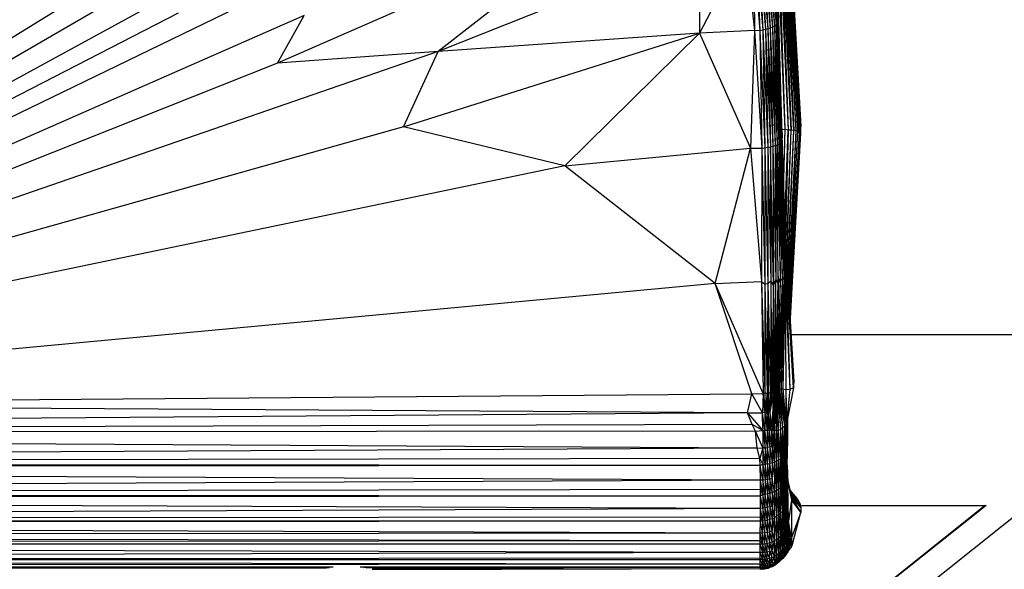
# Paper-space layout '_Superior' of a CAD drawing. Header units: millimetres. Extents: x -50 to 1200, y -1808 to 138.
# Tile 24 of 27: x 987 to 1102, y -27 to 37. Entities that reach past the tile are written whole.
import ezdxf

# ---------------------------------------------------------------- set-up
doc = ezdxf.new("R2010")
doc.units = ezdxf.units.MM

psp = doc.layouts.new('_Superior')

# ---------------------------------------------------------------- linework, layer by layer
at = {"color": 7, "linetype": 'Continuous', "lineweight": 25}
for p, q in [((1076.5, 53.58), (1078.15, 24.31)), ((1075.88, 25.86), (1075.1, 52.93)), ((1076.33, 23.94), (1075.1, 52.93)), ((1076.33, 23.94), (1075.35, 52.93)), ((1075.35, 52.93), (1076.68, 23.88)), ((1075.59, 52.92), (1076.68, 23.88)), ((1077.03, 23.88), (1075.59, 52.92)), ((1075.8, 52.91), (1077.03, 23.88)), ((1077.32, 23.83), (1075.8, 52.91)), ((1075.99, 52.89), (1077.32, 23.83)), ((1077.58, 23.78), (1075.99, 52.89)), ((1077.58, 23.78), (1076.16, 52.87)), ((1077.79, 23.75), (1076.16, 52.87)), ((1077.79, 23.75), (1076.29, 52.83)), ((1077.94, 23.65), (1076.29, 52.83)), ((1077.94, 23.65), (1076.39, 52.79)), ((1078.05, 23.6), (1076.39, 52.79)), ((1076.46, 52.73), (1078.05, 23.6)), ((1076.46, 52.73), (1078.11, 23.51)), ((1078.11, 23.51), (1076.5, 52.68)), ((1076.5, 52.68), (1078.15, 24.31)), ((1009.29, 49.11), (916.28, -8.2)), ((1055.67, 48.66), (1016.92, 31.71)), ((1055.67, 48.66), (1035.72, 33.07)), ((1011.24, 46.92), (916.28, -8.2)), ((1066.33, 45.24), (1035.72, 33.07)), ((1071.67, 45.42), (1066.28, 35.22)), ((1066.33, 45.24), (1066.28, 35.22)), ((1071.67, 45.42), (1072.72, 35.51)), ((1072.61, 45.31), (1072.72, 35.51)), ((1072.61, 45.31), (1073.34, 35.5)), ((1072.94, 45.32), (1073.34, 35.5)), ((1072.94, 45.32), (1073.68, 35.55)), ((1073.22, 45.35), (1073.68, 35.55)), ((1073.22, 45.35), (1074, 35.62)), ((1073.49, 45.39), (1074, 35.62)), ((1073.49, 45.39), (1074.29, 35.7)), ((1073.74, 45.45), (1074.29, 35.7)), ((1073.74, 45.45), (1074.57, 35.79)), ((1073.98, 45.52), (1074.57, 35.79)), ((1073.98, 45.52), (1074.83, 35.9)), ((1074.2, 45.63), (1074.83, 35.9)), ((1074.2, 45.63), (1075.07, 36.02)), ((1074.4, 45.75), (1075.07, 36.02)), ((1074.4, 45.75), (1075.27, 36.15)), ((1074.58, 45.88), (1075.27, 36.15)), ((1074.58, 45.88), (1075.42, 36.28)), ((1074.74, 45.94), (1075.42, 36.28)), ((1074.74, 45.94), (1075.53, 36.25)), ((1074.93, 45.44), (1075.53, 36.25)), ((1011.51, 43.55), (916.28, -8.2)), ((1015.72, 39.91), (916.28, -8.2)), ((1005.3, 37.56), (916.28, -8.2)), ((1020.05, 37.28), (916.28, -8.2)), ((1016.92, 31.71), (1020.05, 37.28)), ((1074.57, 35.79), (1074.29, 35.7)), ((1074.83, 35.9), (1074.57, 35.79)), ((1074.57, 35.79), (1074.87, 22)), ((1074.57, 35.79), (1075.14, 22.08)), ((1075.07, 36.02), (1074.83, 35.9)), ((1074.83, 35.9), (1075.14, 22.08)), ((1074.83, 35.9), (1075.38, 22.17)), ((1075.27, 36.15), (1075.07, 36.02)), ((1075.07, 36.02), (1075.38, 22.17)), ((1075.07, 36.02), (1075.58, 22.28)), ((1075.42, 36.28), (1075.27, 36.15)), ((1075.27, 36.15), (1075.58, 22.28)), ((1075.27, 36.15), (1075.74, 22.37)), ((1075.53, 36.25), (1075.42, 36.28)), ((1075.42, 36.28), (1075.74, 22.37)), ((1075.42, 36.28), (1075.86, 22.45)), ((1075.53, 36.25), (1075.86, 22.45)), ((1075.53, 36.25), (1075.94, 22.3)), ((1031.67, 24.27), (1066.28, 35.22)), ((1066.28, 35.22), (1035.72, 33.07)), ((1066.28, 35.22), (1050.53, 19.7)), ((1072.72, 35.51), (1066.28, 35.22)), ((1066.28, 35.22), (1072.27, 21.78)), ((1072.72, 35.51), (1072.27, 21.78)), ((1073.34, 35.5), (1072.72, 35.51)), ((1072.72, 35.51), (1073.58, 21.78)), ((1073.68, 35.55), (1073.34, 35.5)), ((1073.34, 35.5), (1073.58, 21.78)), ((1073.34, 35.5), (1073.94, 21.81)), ((1074, 35.62), (1073.68, 35.55)), ((1073.68, 35.55), (1073.94, 21.81)), ((1073.68, 35.55), (1074.28, 21.88)), ((1074.29, 35.7), (1074, 35.62)), ((1074, 35.62), (1074.28, 21.88)), ((1074, 35.62), (1074.59, 21.93)), ((1074.29, 35.7), (1074.59, 21.93)), ((1074.29, 35.7), (1074.87, 22)), ((1035.72, 33.07), (916.28, -8.2)), ((1035.72, 33.07), (1016.92, 31.71)), ((1031.67, 24.27), (1035.72, 33.07)), ((1075.96, 23.56), (1075.64, 32.71)), ((1016.92, 31.71), (916.28, -8.2)), ((1031.67, 24.27), (916.28, -8.2)), ((1050.53, 19.7), (1031.67, 24.27)), ((1078.11, 23.51), (1078.15, 24.31)), ((1075.96, 23.56), (1075.94, 22.3)), ((1076.33, 23.94), (1075.95, 23.91)), ((1076.06, 18.56), (1075.96, 23.56)), ((1076.11, 17.37), (1076.33, 23.94)), ((1076.13, 16.76), (1076.33, 23.94)), ((1076.26, 13.18), (1076.68, 23.88)), ((1076.27, 12.88), (1076.68, 23.88)), ((1076.68, 23.88), (1076.33, 23.94)), ((1076.68, 23.88), (1076.34, 11.6)), ((1076.46, 9.61), (1077.03, 23.88)), ((1076.49, 8.99), (1077.03, 23.88)), ((1076.58, 7.6), (1077.32, 23.83)), ((1076.63, 6.71), (1077.32, 23.83)), ((1077.03, 23.88), (1076.68, 23.88)), ((1076.69, 5.74), (1077.58, 23.78)), ((1076.76, 4.56), (1077.58, 23.78)), ((1076.79, 3.9), (1077.79, 23.75)), ((1077.94, 23.65), (1076.82, 3.46)), ((1077.94, 23.65), (1076.86, 2.74)), ((1078.05, 23.6), (1076.88, 2.46)), ((1076.89, 2.31), (1078.11, 23.51)), ((1078.11, 23.51), (1076.91, 2.03)), ((1077.32, 23.83), (1077.03, 23.88)), ((1077.58, 23.78), (1077.32, 23.83)), ((1077.79, 23.75), (1077.58, 23.78)), ((1077.79, 23.75), (1077.94, 23.65)), ((1078.05, 23.6), (1077.94, 23.65)), ((1078.05, 23.6), (1078.11, 23.51)), ((1074.28, 21.88), (1074.59, 21.93)), ((1074.59, 21.93), (1074.87, 22)), ((1074.59, 21.93), (1074.62, 6.27)), ((1074.95, 5.78), (1074.59, 21.93)), ((1074.87, 22), (1075.14, 22.08)), ((1074.87, 22), (1074.95, 5.78)), ((1074.87, 22), (1075.22, 6.39)), ((1075.14, 22.08), (1075.38, 22.17)), ((1075.14, 22.08), (1075.22, 6.39)), ((1075.14, 22.08), (1075.49, 5.92)), ((1075.38, 22.17), (1075.58, 22.28)), ((1075.49, 5.92), (1075.38, 22.17)), ((1075.38, 22.17), (1075.74, 6.54)), ((1075.58, 22.28), (1075.74, 22.37)), ((1075.58, 22.28), (1075.74, 6.54)), ((1075.58, 22.28), (1075.96, 6.32)), ((1075.74, 22.37), (1075.86, 22.45)), ((1075.74, 22.37), (1075.96, 6.32)), ((1075.74, 22.37), (1076.16, 6.69)), ((1075.86, 22.45), (1075.94, 22.3)), ((1075.86, 22.45), (1076.16, 6.69)), ((1075.86, 22.45), (1076.3, 6.48)), ((1075.94, 22.3), (1076.3, 6.48)), ((1075.94, 22.3), (1076.06, 18.56)), ((1075.94, 22.3), (1076.43, 6.78)), ((1050.53, 19.7), (1072.27, 21.78)), ((1068.13, 5.94), (1072.27, 21.78)), ((1072.27, 21.78), (1073.58, 21.78)), ((1072.27, 21.78), (1073.55, 6.19)), ((1073.58, 21.78), (1073.55, 6.19)), ((1073.58, 21.78), (1073.94, 21.81)), ((1073.58, 21.78), (1073.95, 5.87)), ((1073.94, 21.81), (1074.28, 21.88)), ((1073.94, 21.81), (1073.95, 5.87)), ((1073.94, 21.81), (1074.29, 5.91)), ((1074.28, 21.88), (1074.29, 5.91)), ((1074.28, 21.88), (1074.62, 6.27)), ((1050.53, 19.7), (916.28, -8.2)), ((1068.13, 5.94), (1050.53, 19.7)), ((1076.06, 18.56), (1076.43, 6.78)), ((1076.49, 6.82), (1076.06, 18.56)), ((1076.92, 1.85), (1077.87, 19.21)), ((1077.35, -5.55), (1076.28, 12.55)), ((1068.13, 5.94), (916.28, -8.2)), ((1068.13, 5.94), (1073.55, 6.19)), ((1073.72, -6.88), (1068.13, 5.94)), ((1072.42, -6.95), (1068.13, 5.94)), ((1073.55, 6.19), (1073.95, 5.87)), ((1073.55, 6.19), (1073.95, -6.84)), ((1073.55, 6.19), (1073.72, -6.88)), ((1074.29, 5.91), (1073.95, 5.87)), ((1073.95, 5.87), (1073.95, -6.84)), ((1073.95, 5.87), (1074.22, -6.82)), ((1073.95, 5.87), (1074.19, -6.91)), ((1074.29, 5.91), (1074.22, -6.82)), ((1074.62, 6.27), (1074.29, 5.91)), ((1074.29, 5.91), (1074.37, -6.89)), ((1074.29, 5.91), (1074.6, -6.8)), ((1074.62, 6.27), (1074.6, -6.8)), ((1074.95, 5.78), (1074.62, 6.27)), ((1074.62, 6.27), (1074.72, -6.74)), ((1074.95, 5.78), (1074.72, -6.74)), ((1074.95, 5.78), (1074.9, -6.76)), ((1074.92, -6.76), (1074.95, 5.78)), ((1075.22, 6.39), (1074.95, 5.78)), ((1075.1, -6.59), (1074.95, 5.78)), ((1075.1, -6.59), (1075.22, 6.39)), ((1075.19, -6.58), (1075.22, 6.39)), ((1075.19, -6.58), (1075.49, 5.92)), ((1075.22, 6.39), (1075.49, 5.92)), ((1075.23, -6.57), (1075.49, 5.92)), ((1075.28, -6.58), (1075.49, 5.92)), ((1075.74, 6.54), (1075.42, -6.46)), ((1075.49, 5.92), (1075.42, -6.46)), ((1075.49, 5.92), (1075.74, 6.54)), ((1075.74, 6.54), (1075.51, -6.43)), ((1075.96, 6.32), (1075.51, -6.43)), ((1075.96, 6.32), (1075.65, -6.44)), ((1075.74, 6.54), (1075.96, 6.32)), ((1076.16, 6.69), (1075.84, -6.38)), ((1075.96, 6.32), (1075.84, -6.38)), ((1075.96, 6.32), (1076.16, 6.69)), ((1076.16, 6.69), (1076.02, -6.35)), ((1076.3, 6.48), (1076.02, -6.35)), ((1076.16, 6.69), (1076.3, 6.48)), ((1076.43, 6.78), (1076.3, 6.48)), ((1076.3, 6.48), (1076.37, -6.44)), ((1076.3, 6.48), (1076.84, -6.38)), ((1076.49, 6.82), (1076.43, 6.78)), ((1076.43, 6.78), (1076.84, -6.38)), ((1076.43, 6.78), (1077.27, -6.24)), ((1077.35, -5.55), (1076.49, 6.82)), ((1077.27, -6.24), (1076.49, 6.82)), ((1077.03, 0), (1149.93, 0)), ((1077.27, -6.24), (1077.35, -5.55)), ((1072.42, -6.95), (1073.72, -6.88)), ((1073.72, -6.88), (1073.67, -9.15)), ((1073.72, -6.88), (1073.95, -6.84)), ((1073.93, -9.13), (1073.72, -6.88)), ((1073.95, -6.84), (1073.93, -9.13)), ((1074.19, -6.91), (1073.93, -9.13)), ((1074.19, -6.91), (1073.95, -6.84)), ((1074.22, -6.82), (1074.15, -9.12)), ((1074.37, -6.89), (1074.15, -9.12)), ((1074.15, -9.12), (1074.19, -6.91)), ((1074.19, -6.91), (1074.22, -6.82)), ((1074.37, -6.89), (1074.22, -6.82)), ((1074.6, -6.8), (1074.33, -9.12)), ((1074.33, -9.12), (1074.37, -6.89)), ((1074.6, -6.8), (1074.37, -6.89)), ((1074.72, -6.74), (1074.5, -9.11)), ((1074.9, -6.76), (1074.5, -9.11)), ((1074.6, -6.8), (1074.5, -9.11)), ((1074.72, -6.74), (1074.6, -6.8)), ((1074.72, -6.74), (1074.9, -6.76)), ((1074.9, -6.76), (1074.87, -11.22)), ((1074.87, -11.22), (1074.92, -6.76)), ((1074.9, -6.76), (1074.92, -6.76)), ((1074.92, -6.76), (1075.1, -6.59)), ((1074.92, -6.76), (1075.07, -11.24)), ((1075.07, -11.24), (1075.19, -6.58)), ((1075.07, -11.24), (1075.1, -6.59)), ((1075.1, -6.59), (1075.19, -6.58)), ((1075.19, -6.58), (1075.23, -6.57)), ((1075.28, -11.25), (1075.19, -6.58)), ((1075.23, -6.57), (1075.28, -6.58)), ((1075.28, -11.25), (1075.23, -6.57)), ((1075.28, -6.58), (1075.42, -6.46)), ((1075.28, -11.25), (1075.28, -6.58)), ((1075.5, -11.23), (1075.28, -6.58)), ((1075.42, -6.46), (1075.51, -6.43)), ((1075.42, -6.46), (1075.5, -11.23)), ((1075.42, -6.46), (1075.75, -11.13)), ((1075.51, -6.43), (1075.65, -6.44)), ((1075.51, -6.43), (1075.75, -11.13)), ((1075.51, -6.43), (1076, -10.97)), ((1075.84, -6.38), (1075.65, -6.44)), ((1075.65, -6.44), (1076, -10.97)), ((1075.65, -6.44), (1076.22, -10.75)), ((1076.02, -6.35), (1075.84, -6.38)), ((1075.84, -6.38), (1076.22, -10.75)), ((1075.84, -6.38), (1076.38, -10.52)), ((1076.02, -6.35), (1076.37, -6.44)), ((1076.02, -6.35), (1076.38, -10.52)), ((1076.37, -6.44), (1076.84, -6.38)), ((1076.37, -6.44), (1076.38, -10.52)), ((1076.37, -6.44), (1076.47, -10.31)), ((1076.84, -6.38), (1076.47, -10.31)), ((1076.84, -6.38), (1076.51, -10.15)), ((1077.27, -6.24), (1076.53, -10)), ((1076.84, -6.38), (1077.27, -6.24)), ((916.28, -8.2), (1072.42, -6.95)), ((1071.92, -9.16), (1072.42, -6.95)), ((1073.67, -9.15), (1072.42, -6.95)), ((1071.92, -9.16), (759.12, -11.56)), ((1071.92, -9.16), (916.28, -8.2)), ((1071.92, -9.16), (1073.67, -9.15)), ((1072.44, -10.51), (1071.92, -9.16)), ((1071.92, -9.16), (1073.68, -11.24)), ((1073.93, -9.13), (1073.67, -9.15)), ((1073.68, -11.24), (1073.67, -9.15)), ((1073.95, -11.23), (1073.67, -9.15)), ((1074.15, -9.12), (1073.93, -9.13)), ((1073.93, -9.13), (1073.95, -11.23)), ((1073.93, -9.13), (1074.21, -11.21)), ((1074.33, -9.12), (1074.15, -9.12)), ((1074.15, -9.12), (1074.21, -11.21)), ((1074.45, -11.2), (1074.15, -9.12)), ((1074.5, -9.11), (1074.33, -9.12)), ((1074.33, -9.12), (1074.45, -11.2)), ((1074.67, -11.21), (1074.33, -9.12)), ((1074.5, -9.11), (1074.87, -11.22)), ((1074.5, -9.11), (1074.67, -11.21)), ((1076.47, -10.31), (1076.3, -13.95)), ((1076.51, -10.15), (1076.37, -13.79)), ((1076.47, -10.31), (1076.37, -13.79)), ((1076.47, -10.31), (1076.38, -10.52)), ((1076.52, -10.03), (1076.41, -13.64)), ((1076.51, -10.15), (1076.41, -13.64)), ((1076.42, -13.49), (1076.63, -9.47)), ((1076.42, -13.49), (1076.52, -10.03)), ((1076.51, -10.15), (1076.47, -10.31)), ((1076.59, -12.41), (1076.64, -9.45)), ((1076.61, -12.26), (1076.63, -10.05)), ((1072.44, -10.51), (759.12, -11.56)), ((1072.85, -11.32), (759.12, -11.56)), ((1073.68, -11.24), (1072.44, -10.51)), ((1072.85, -11.32), (1072.44, -10.51)), ((1072.85, -11.32), (1073.68, -11.24)), ((1073.02, -13.27), (1072.85, -11.32)), ((1073.68, -13.26), (1072.85, -11.32)), ((1073.68, -11.24), (1073.95, -11.23)), ((1073.68, -11.24), (1073.96, -13.24)), ((1073.68, -11.24), (1073.68, -13.26)), ((1074.21, -11.21), (1073.95, -11.23)), ((1073.96, -13.24), (1073.95, -11.23)), ((1074.24, -13.21), (1073.95, -11.23)), ((1074.45, -11.2), (1074.21, -11.21)), ((1074.21, -11.21), (1074.24, -13.21)), ((1074.21, -11.21), (1074.52, -13.16)), ((1074.67, -11.21), (1074.45, -11.2)), ((1074.45, -11.2), (1074.52, -13.16)), ((1074.79, -13.09), (1074.45, -11.2)), ((1074.87, -11.22), (1074.67, -11.21)), ((1074.67, -11.21), (1074.79, -13.09)), ((1074.87, -11.22), (1074.79, -13.09)), ((1075.07, -11.24), (1074.87, -11.22)), ((1074.87, -11.22), (1075.06, -14.91)), ((1075.07, -11.24), (1075.06, -14.91)), ((1075.28, -11.25), (1075.07, -11.24)), ((1075.07, -11.24), (1075.31, -14.81)), ((1075.5, -11.23), (1075.28, -11.25)), ((1075.28, -11.25), (1075.31, -14.81)), ((1075.28, -11.25), (1075.54, -14.69)), ((1075.75, -11.13), (1075.5, -11.23)), ((1075.5, -11.23), (1075.54, -14.69)), ((1075.5, -11.23), (1075.75, -14.56)), ((1076, -10.97), (1075.75, -11.13)), ((1075.75, -11.13), (1075.75, -14.56)), ((1075.75, -11.13), (1075.93, -14.41)), ((1076, -10.97), (1075.93, -14.41)), ((1076.22, -10.75), (1076, -10.97)), ((1076, -10.97), (1076.08, -14.27)), ((1076.22, -10.75), (1076.08, -14.27)), ((1076.38, -10.52), (1076.21, -14.11)), ((1076.22, -10.75), (1076.21, -14.11)), ((1076.38, -10.52), (1076.22, -10.75)), ((1076.38, -10.52), (1076.3, -13.95)), ((1073.02, -13.27), (759.12, -11.56)), ((1076.42, -13.49), (1076.59, -12.41)), ((1076.44, -16.61), (1076.59, -12.41)), ((1076.53, -15.31), (1076.61, -12.26)), ((1076.53, -15.31), (1076.59, -12.41)), ((1076.59, -12.41), (1076.61, -12.26)), ((1073.02, -13.27), (759.12, -15.01)), ((1073.02, -13.27), (1073.68, -13.26)), ((1073.36, -14.49), (1073.02, -13.27)), ((1073.68, -13.26), (1073.36, -14.49)), ((1073.96, -13.24), (1073.68, -13.26)), ((1073.96, -15.16), (1073.68, -13.26)), ((1073.68, -13.26), (1073.68, -15.19)), ((1073.96, -13.24), (1074.24, -13.21)), ((1073.96, -13.24), (1073.96, -15.16)), ((1074.24, -15.13), (1073.96, -13.24)), ((1074.52, -13.16), (1074.24, -13.21)), ((1074.24, -15.13), (1074.24, -13.21)), ((1074.52, -15.07), (1074.24, -13.21)), ((1074.79, -13.09), (1074.52, -13.16)), ((1074.52, -13.16), (1074.52, -15.07)), ((1074.52, -13.16), (1074.79, -15)), ((1075.06, -14.91), (1074.79, -13.09)), ((1074.79, -13.09), (1074.79, -15)), ((1076.3, -13.95), (1076.37, -13.79)), ((1076.37, -13.79), (1076.32, -17.18)), ((1076.37, -13.79), (1076.41, -13.64)), ((1076.37, -13.79), (1076.38, -16.99)), ((1076.41, -13.64), (1076.38, -16.99)), ((1076.41, -13.64), (1076.42, -13.49)), ((1076.41, -13.64), (1076.42, -16.79)), ((1076.42, -13.49), (1076.42, -16.79)), ((1076.44, -16.61), (1076.42, -13.49)), ((1073.36, -14.49), (759.12, -15.01)), ((1073.36, -14.49), (1073.68, -15.19)), ((1073.4, -15.33), (1073.36, -14.49)), ((1074.79, -15), (1075.06, -14.91)), ((1075.06, -14.91), (1074.8, -16.8)), ((1075.06, -14.91), (1075.31, -14.81)), ((1075.31, -14.81), (1075.06, -18.37)), ((1075.06, -14.91), (1075.06, -18.37)), ((1075.31, -14.81), (1075.54, -14.69)), ((1075.54, -14.69), (1075.31, -18.25)), ((1075.31, -14.81), (1075.31, -18.25)), ((1075.54, -14.69), (1075.75, -14.56)), ((1075.75, -14.56), (1075.54, -18.1)), ((1075.54, -14.69), (1075.54, -18.1)), ((1075.75, -14.56), (1075.93, -14.41)), ((1075.93, -14.41), (1075.75, -17.94)), ((1075.75, -14.56), (1075.75, -17.94)), ((1075.93, -14.41), (1076.08, -14.27)), ((1075.93, -14.41), (1075.94, -17.76)), ((1076.08, -14.27), (1075.94, -17.76)), ((1076.08, -14.27), (1076.21, -14.11)), ((1076.08, -14.27), (1076.09, -17.57)), ((1076.21, -14.11), (1076.09, -17.57)), ((1076.21, -14.11), (1076.3, -13.95)), ((1076.21, -14.11), (1076.22, -17.38)), ((1076.3, -13.95), (1076.22, -17.38)), ((1076.3, -13.95), (1076.32, -17.18)), ((1073.4, -15.33), (759.11, -15.59)), ((1073.42, -17.02), (759.11, -15.59)), ((1073.4, -15.33), (759.12, -15.01)), ((1073.68, -15.19), (1073.4, -15.33)), ((1073.42, -17.02), (1073.4, -15.33)), ((1073.69, -17.01), (1073.4, -15.33)), ((1073.96, -15.16), (1073.68, -15.19)), ((1073.68, -15.19), (1073.69, -17.01)), ((1073.68, -15.19), (1073.96, -16.99)), ((1074.24, -15.13), (1073.96, -15.16)), ((1073.96, -15.16), (1073.96, -16.99)), ((1074.24, -16.94), (1073.96, -15.16)), ((1074.24, -15.13), (1074.52, -15.07)), ((1074.24, -15.13), (1074.24, -16.94)), ((1074.52, -16.88), (1074.24, -15.13)), ((1074.79, -15), (1074.52, -15.07)), ((1074.52, -16.88), (1074.52, -15.07)), ((1074.8, -16.8), (1074.52, -15.07)), ((1074.79, -15), (1074.8, -16.8)), ((1076.44, -16.61), (1076.53, -15.31)), ((1076.53, -15.28), (1076.63, -17.39)), ((1076.57, -19.26), (1076.53, -15.31)), ((1076.63, -17.39), (1076.53, -15.31)), ((1073.42, -17.02), (759.12, -18.6)), ((1073.69, -17.01), (1073.42, -17.02)), ((1073.69, -18.72), (1073.42, -17.02)), ((1073.42, -18.12), (1073.42, -17.02)), ((1073.96, -16.99), (1073.69, -17.01)), ((1073.69, -17.01), (1073.69, -18.72)), ((1073.96, -18.69), (1073.69, -17.01)), ((1074.24, -16.94), (1073.96, -16.99)), ((1073.96, -16.99), (1073.96, -18.69)), ((1073.96, -16.99), (1074.24, -18.64)), ((1074.52, -16.88), (1074.24, -16.94)), ((1074.24, -16.94), (1074.24, -18.64)), ((1074.52, -18.57), (1074.24, -16.94)), ((1074.52, -16.88), (1074.8, -16.8)), ((1074.52, -16.88), (1074.52, -18.57)), ((1074.8, -18.48), (1074.52, -16.88)), ((1075.06, -18.37), (1074.8, -16.8)), ((1074.8, -18.48), (1074.8, -16.8)), ((1076.32, -17.18), (1076.22, -17.38)), ((1076.29, -20.23), (1076.32, -17.18)), ((1076.38, -16.99), (1076.32, -17.18)), ((1076.4, -19.99), (1076.32, -17.18)), ((1076.42, -16.79), (1076.38, -16.99)), ((1076.4, -19.99), (1076.38, -16.99)), ((1076.49, -19.75), (1076.38, -16.99)), ((1076.44, -16.61), (1076.42, -16.79)), ((1076.49, -19.75), (1076.42, -16.79)), ((1076.54, -19.5), (1076.42, -16.79)), ((1076.54, -19.5), (1076.44, -16.61)), ((1076.57, -19.26), (1076.44, -16.61)), ((1077.02, -18.68), (1076.61, -17.13)), ((1076.61, -17.15), (1077.06, -18.99)), ((1077.06, -18.99), (1076.62, -17.19)), ((1076.62, -17.2), (1077.06, -19.33)), ((1073.42, -18.12), (759.12, -18.6)), ((1073.69, -18.72), (1073.42, -18.12)), ((1073.42, -18.91), (1073.42, -18.12)), ((1075.06, -18.37), (1074.8, -18.48)), ((1075.06, -18.37), (1074.8, -20.05)), ((1075.31, -18.25), (1075.06, -18.37)), ((1075.07, -21.41), (1075.06, -18.37)), ((1075.07, -21.41), (1075.31, -18.25)), ((1075.54, -18.1), (1075.31, -18.25)), ((1075.32, -21.25), (1075.31, -18.25)), ((1075.32, -21.25), (1075.54, -18.1)), ((1075.75, -17.94), (1075.54, -18.1)), ((1075.56, -21.07), (1075.54, -18.1)), ((1075.56, -21.07), (1075.75, -17.94)), ((1075.94, -17.76), (1075.75, -17.94)), ((1075.78, -20.88), (1075.75, -17.94)), ((1075.78, -20.88), (1075.94, -17.76)), ((1076.09, -17.57), (1075.94, -17.76)), ((1075.98, -20.67), (1075.94, -17.76)), ((1075.98, -20.67), (1076.09, -17.57)), ((1076.22, -17.38), (1076.09, -17.57)), ((1076.15, -20.45), (1076.09, -17.57)), ((1076.15, -20.45), (1076.22, -17.38)), ((1076.29, -20.23), (1076.22, -17.38)), ((1076.57, -19.26), (1076.63, -17.39)), ((1076.69, -21.81), (1076.63, -17.39)), ((1076.63, -17.39), (1077.06, -19.33)), ((1076.9, -18.22), (1077.67, -19.16)), ((1076.91, -18.25), (1077.89, -19.47)), ((1076.91, -18.25), (1077.67, -19.16)), ((1076.95, -18.4), (1078.05, -19.84)), ((1076.95, -18.4), (1077.89, -19.47)), ((1073.42, -18.91), (759.12, -18.6)), ((1073.42, -18.91), (759.12, -19.14)), ((1073.42, -20.32), (759.12, -19.14)), ((1073.69, -18.72), (1073.42, -18.91)), ((1073.42, -20.32), (1073.42, -18.91)), ((1073.69, -20.31), (1073.42, -18.91)), ((1073.96, -18.69), (1073.69, -18.72)), ((1073.69, -18.72), (1073.69, -20.31)), ((1073.96, -20.28), (1073.69, -18.72)), ((1074.24, -18.64), (1073.96, -18.69)), ((1073.96, -20.28), (1073.96, -18.69)), ((1074.24, -20.22), (1073.96, -18.69)), ((1074.52, -18.57), (1074.24, -18.64)), ((1074.24, -18.64), (1074.24, -20.22)), ((1074.24, -18.64), (1074.52, -20.15)), ((1074.8, -18.48), (1074.52, -18.57)), ((1074.52, -18.57), (1074.52, -20.15)), ((1074.8, -20.05), (1074.52, -18.57)), ((1074.8, -18.48), (1074.8, -20.05)), ((1076.54, -19.5), (1076.49, -19.75)), ((1076.57, -19.26), (1076.54, -19.5)), ((1076.57, -22.33), (1076.54, -19.5)), ((1076.64, -22.07), (1076.54, -19.5)), ((1076.64, -22.07), (1076.57, -19.26)), ((1076.69, -21.81), (1076.57, -19.26)), ((1077.06, -19.33), (1076.69, -21.81)), ((1077.02, -18.68), (1077.06, -18.99)), ((1077.02, -18.68), (1078.14, -20.28)), ((1077.02, -18.68), (1078.05, -19.84)), ((1077.06, -18.99), (1077.06, -19.33)), ((1078.16, -20.76), (1077.06, -18.99)), ((1077.06, -18.99), (1078.14, -20.28)), ((1077.06, -19.33), (1077.06, -23.77)), ((1078.16, -20.76), (1077.06, -19.33)), ((1077.67, -19.16), (1077.89, -19.47)), ((1077.89, -19.47), (1078.05, -19.84)), ((1099.71, -20), (678.93, -354.51)), ((1104.71, -20), (683.92, -354.51)), ((1073.42, -20.32), (759.17, -21.7)), ((1073.41, -21.34), (1073.42, -20.32)), ((1073.69, -20.31), (1073.42, -20.32)), ((1073.68, -21.81), (1073.42, -20.32)), ((1073.69, -20.31), (1073.68, -21.81)), ((1073.96, -20.28), (1073.69, -20.31)), ((1073.96, -21.78), (1073.69, -20.31)), ((1074.24, -20.22), (1073.96, -20.28)), ((1073.96, -21.78), (1073.96, -20.28)), ((1074.24, -21.72), (1073.96, -20.28)), ((1074.52, -20.15), (1074.24, -20.22)), ((1074.24, -21.72), (1074.24, -20.22)), ((1074.52, -21.64), (1074.24, -20.22)), ((1074.8, -20.05), (1074.52, -20.15)), ((1074.52, -20.15), (1074.52, -21.64)), ((1074.52, -20.15), (1074.8, -21.54)), ((1075.07, -21.41), (1074.8, -20.05)), ((1074.8, -20.05), (1074.8, -21.54)), ((1075.98, -20.67), (1075.78, -20.88)), ((1075.8, -23.52), (1075.98, -20.67)), ((1076.15, -20.45), (1075.98, -20.67)), ((1076, -23.29), (1075.98, -20.67)), ((1076, -23.29), (1076.15, -20.45)), ((1076.29, -20.23), (1076.15, -20.45)), ((1076.18, -23.06), (1076.15, -20.45)), ((1076.18, -23.06), (1076.29, -20.23)), ((1076.4, -19.99), (1076.29, -20.23)), ((1076.34, -22.82), (1076.29, -20.23)), ((1076.34, -22.82), (1076.4, -19.99)), ((1076.49, -19.75), (1076.4, -19.99)), ((1076.47, -22.58), (1076.4, -19.99)), ((1076.47, -22.58), (1076.49, -19.75)), ((1076.57, -22.33), (1076.49, -19.75)), ((1078.05, -19.84), (1078.14, -20.28)), ((1078.08, -20), (1099.8, -20)), ((1078.14, -20.28), (1078.16, -20.76)), ((1073.41, -21.34), (759.17, -21.7)), ((1073.41, -21.81), (759.17, -21.7)), ((1073.41, -21.81), (759.19, -22.16)), ((1073.4, -23.22), (1073.41, -21.81)), ((1073.68, -21.81), (1073.41, -21.34)), ((1073.41, -21.81), (1073.41, -21.34)), ((1073.68, -21.81), (1073.41, -21.81)), ((1073.67, -23.21), (1073.41, -21.81)), ((1073.67, -23.21), (1073.68, -21.81)), ((1073.96, -21.78), (1073.68, -21.81)), ((1073.95, -23.19), (1073.68, -21.81)), ((1073.95, -23.19), (1073.96, -21.78)), ((1074.24, -21.72), (1073.96, -21.78)), ((1074.23, -23.14), (1073.96, -21.78)), ((1074.23, -23.14), (1074.24, -21.72)), ((1074.52, -21.64), (1074.24, -21.72)), ((1074.51, -23.06), (1074.24, -21.72)), ((1074.51, -23.06), (1074.52, -21.64)), ((1074.8, -21.54), (1074.52, -21.64)), ((1074.79, -22.95), (1074.52, -21.64)), ((1074.79, -22.95), (1075.07, -21.41)), ((1074.8, -21.54), (1074.79, -22.95)), ((1074.8, -21.54), (1075.07, -21.41)), ((1075.06, -24.09), (1075.32, -21.25)), ((1075.06, -24.09), (1075.07, -21.41)), ((1075.32, -21.25), (1075.07, -21.41)), ((1075.56, -21.07), (1075.32, -21.25)), ((1075.32, -23.93), (1075.56, -21.07)), ((1075.32, -23.93), (1075.32, -21.25)), ((1075.78, -20.88), (1075.56, -21.07)), ((1075.57, -23.74), (1075.56, -21.07)), ((1075.57, -23.74), (1075.78, -20.88)), ((1075.8, -23.52), (1075.78, -20.88)), ((1076.64, -22.07), (1076.69, -21.81)), ((1076.91, -24.01), (1076.69, -21.81)), ((1077.06, -23.77), (1076.69, -21.81)), ((1078.16, -20.76), (1077.06, -23.77)), ((1077.14, -24.65), (1078.16, -20.76)), ((1073.4, -23.22), (759.19, -22.16)), ((1074.79, -22.95), (1074.51, -23.06)), ((1075.06, -24.09), (1074.79, -22.95)), ((1074.79, -24.23), (1074.79, -22.95)), ((1076.18, -23.06), (1076.34, -22.82)), ((1076.22, -24.92), (1076.34, -22.82)), ((1076.34, -22.82), (1076.47, -22.58)), ((1076.41, -24.69), (1076.34, -22.82)), ((1076.41, -24.69), (1076.47, -22.58)), ((1076.47, -22.58), (1076.57, -22.33)), ((1076.59, -24.46), (1076.47, -22.58)), ((1076.57, -22.33), (1076.64, -22.07)), ((1076.59, -24.46), (1076.57, -22.33)), ((1076.75, -24.24), (1076.57, -22.33)), ((1076.75, -24.24), (1076.64, -22.07)), ((1076.91, -24.01), (1076.64, -22.07)), ((1073.4, -23.22), (759.22, -23.47)), ((1073.39, -24.13), (759.22, -23.47)), ((1073.39, -24.13), (759.23, -24.33)), ((1073.39, -24.13), (1073.4, -23.22)), ((1073.66, -24.46), (1073.39, -24.13)), ((1073.39, -24.51), (1073.39, -24.13)), ((1073.67, -23.21), (1073.4, -23.22)), ((1073.66, -24.46), (1073.4, -23.22)), ((1073.66, -24.46), (1073.67, -23.21)), ((1073.95, -23.19), (1073.67, -23.21)), ((1073.94, -24.45), (1073.67, -23.21)), ((1073.94, -24.45), (1073.95, -23.19)), ((1074.23, -23.14), (1073.95, -23.19)), ((1074.22, -24.4), (1073.95, -23.19)), ((1074.22, -24.4), (1074.23, -23.14)), ((1074.51, -23.06), (1074.23, -23.14)), ((1074.51, -24.33), (1074.23, -23.14)), ((1074.51, -24.33), (1074.51, -23.06)), ((1074.79, -24.23), (1074.51, -23.06)), ((1074.78, -25.28), (1075.06, -24.09)), ((1074.79, -24.23), (1075.06, -24.09)), ((1075.05, -25.93), (1075.32, -23.93)), ((1075.05, -25.93), (1075.06, -24.09)), ((1075.32, -23.93), (1075.06, -24.09)), ((1075.31, -25.77), (1075.57, -23.74)), ((1075.31, -25.77), (1075.32, -23.93)), ((1075.32, -23.93), (1075.57, -23.74)), ((1075.56, -25.58), (1075.8, -23.52)), ((1075.56, -25.58), (1075.57, -23.74)), ((1075.57, -23.74), (1075.8, -23.52)), ((1075.8, -23.52), (1076, -23.29)), ((1075.8, -25.37), (1076, -23.29)), ((1075.8, -25.37), (1075.8, -23.52)), ((1076, -23.29), (1076.18, -23.06)), ((1076.02, -25.15), (1076, -23.29)), ((1076.02, -25.15), (1076.18, -23.06)), ((1076.22, -24.92), (1076.18, -23.06)), ((1076.91, -24.01), (1076.75, -24.24)), ((1076.83, -25.13), (1076.91, -24.01)), ((1077.06, -23.77), (1076.91, -24.01)), ((1076.91, -24.01), (1077, -24.9)), ((1077.06, -23.77), (1077, -24.9)), ((1077.14, -24.65), (1077.06, -23.77)), ((1073.39, -24.51), (759.23, -24.33)), ((1073.39, -24.51), (759.23, -24.64)), ((1073.39, -25.48), (759.23, -24.64)), ((1073.39, -24.51), (1073.66, -24.46)), ((1073.39, -25.48), (1073.39, -24.51)), ((1073.39, -24.51), (1073.66, -25.49)), ((1073.66, -24.46), (1073.94, -24.45)), ((1073.93, -25.48), (1073.66, -24.46)), ((1073.66, -24.46), (1073.66, -25.49)), ((1073.94, -24.45), (1073.93, -25.48)), ((1073.94, -24.45), (1074.22, -24.4)), ((1074.22, -25.44), (1073.94, -24.45)), ((1074.22, -24.4), (1074.51, -24.33)), ((1074.22, -25.44), (1074.22, -24.4)), ((1074.22, -24.4), (1074.5, -25.38)), ((1074.5, -25.38), (1074.51, -24.33)), ((1074.5, -25.38), (1074.78, -25.28)), ((1074.51, -24.33), (1074.79, -24.23)), ((1074.78, -25.28), (1074.51, -24.33)), ((1074.77, -26.06), (1074.78, -25.28)), ((1074.78, -25.28), (1074.79, -24.23)), ((1075.05, -25.93), (1074.78, -25.28)), ((1075.78, -26.22), (1076.02, -25.15)), ((1076.02, -25.15), (1075.8, -25.37)), ((1076.01, -26.01), (1076.22, -24.92)), ((1076.01, -26.01), (1076.02, -25.15)), ((1076.22, -24.92), (1076.02, -25.15)), ((1076.41, -24.69), (1076.22, -24.92)), ((1076.23, -25.8), (1076.22, -24.92)), ((1076.23, -25.8), (1076.41, -24.69)), ((1076.59, -24.46), (1076.41, -24.69)), ((1076.44, -25.58), (1076.41, -24.69)), ((1076.44, -25.58), (1076.59, -24.46)), ((1076.75, -24.24), (1076.59, -24.46)), ((1076.64, -25.36), (1076.59, -24.46)), ((1076.61, -25.41), (1076.83, -25.13)), ((1076.64, -25.36), (1076.75, -24.24)), ((1076.64, -25.36), (1076.83, -25.13)), ((1076.83, -25.13), (1076.75, -24.24)), ((1076.83, -25.13), (1077, -24.9)), ((1077, -24.9), (1077.14, -24.65)), ((1073.38, -26.32), (759.14, -26.5)), ((1073.39, -25.48), (759.15, -26.36)), ((1073.38, -26.14), (759.15, -26.36)), ((1073.38, -26.32), (759.15, -26.36)), ((1073.38, -26.14), (1073.39, -25.48)), ((1073.38, -26.14), (1073.65, -26.28)), ((1073.38, -26.32), (1073.38, -26.14)), ((1073.65, -26.28), (1073.38, -26.32)), ((1073.38, -26.84), (1073.38, -26.32)), ((1073.38, -26.32), (1073.65, -26.84)), ((1073.66, -25.49), (1073.39, -25.48)), ((1073.39, -25.48), (1073.65, -26.28)), ((1073.66, -25.49), (1073.65, -26.28)), ((1073.65, -26.28), (1073.93, -26.27)), ((1073.65, -26.28), (1073.93, -26.83)), ((1073.65, -26.28), (1073.65, -26.84)), ((1073.93, -25.48), (1073.66, -25.49)), ((1073.93, -26.27), (1073.66, -25.49)), ((1074.22, -25.44), (1073.93, -25.48)), ((1073.93, -25.48), (1073.93, -26.27)), ((1074.21, -26.23), (1073.93, -25.48)), ((1073.93, -26.27), (1074.21, -26.23)), ((1073.93, -26.83), (1073.93, -26.27)), ((1073.93, -26.27), (1074.21, -26.78)), ((1074.21, -26.23), (1074.22, -25.44)), ((1074.21, -26.23), (1074.49, -26.16)), ((1074.21, -26.78), (1074.21, -26.23)), ((1074.49, -26.71), (1074.21, -26.23)), ((1074.5, -25.38), (1074.22, -25.44)), ((1074.49, -26.16), (1074.22, -25.44)), ((1074.49, -26.16), (1074.5, -25.38)), ((1074.49, -26.16), (1074.77, -26.06)), ((1074.49, -26.16), (1074.49, -26.71)), ((1074.77, -26.61), (1074.49, -26.16)), ((1074.5, -25.38), (1074.77, -26.06)), ((1074.77, -26.06), (1075.05, -25.93)), ((1074.77, -26.61), (1075.05, -25.93)), ((1074.77, -26.61), (1074.77, -26.06)), ((1075.05, -25.93), (1075.31, -25.77)), ((1075.31, -25.77), (1075.05, -26.8)), ((1075.05, -26.8), (1075.05, -25.93)), ((1075.26, -26.84), (1075.55, -26.43)), ((1075.56, -25.58), (1075.31, -25.77)), ((1075.31, -26.63), (1075.56, -25.58)), ((1075.31, -26.63), (1075.31, -25.77)), ((1075.55, -26.43), (1075.31, -26.63)), ((1075.55, -26.43), (1075.8, -25.37)), ((1075.55, -26.43), (1075.56, -25.58)), ((1075.55, -26.43), (1075.78, -26.22)), ((1075.66, -26.53), (1075.55, -26.43)), ((1075.58, -26.6), (1075.55, -26.43)), ((1075.8, -25.37), (1075.56, -25.58)), ((1075.66, -26.53), (1075.78, -26.22)), ((1075.66, -26.53), (1075.81, -26.39)), ((1075.78, -26.22), (1075.8, -25.37)), ((1075.78, -26.22), (1076.01, -26.01)), ((1075.81, -26.39), (1075.78, -26.22)), ((1076.01, -26.01), (1075.81, -26.39)), ((1076.02, -26.17), (1075.81, -26.39)), ((1076.01, -26.01), (1076.23, -25.8)), ((1076.02, -26.17), (1076.01, -26.01)), ((1076.23, -25.8), (1076.02, -26.17)), ((1076.23, -25.93), (1076.02, -26.17)), ((1076.23, -25.8), (1076.44, -25.58)), ((1076.23, -25.93), (1076.44, -25.58)), ((1076.23, -25.93), (1076.23, -25.8)), ((1076.34, -25.8), (1076.23, -25.93)), ((1076.34, -25.8), (1076.64, -25.36)), ((1076.61, -25.41), (1076.34, -25.8)), ((1076.34, -25.8), (1076.44, -25.58)), ((1076.44, -25.58), (1076.64, -25.36)), ((1076.61, -25.41), (1076.64, -25.36)), ((1073.38, -26.84), (759.06, -27.17)), ((1023.45, -27.19), (759.06, -27.17)), ((1073.38, -26.84), (759.14, -26.5)), ((1022.99, -27.27), (806.86, -27.57)), ((1022.66, -27.31), (806.93, -27.57)), ((1022.65, -27.31), (807.05, -27.59)), ((1073.39, -27.2), (1026.58, -27.19)), ((1073.39, -27.2), (1027.02, -27.26)), ((1073.39, -27.24), (1027.34, -27.3)), ((1073.39, -27.24), (1027.36, -27.3)), ((1073.41, -27.4), (1027.99, -27.49)), ((1073.41, -27.4), (1028, -27.44)), ((1073.65, -26.84), (1073.38, -26.84)), ((1073.39, -27.2), (1073.38, -26.84)), ((1073.39, -27.2), (1073.65, -26.84)), ((1073.39, -27.2), (1073.66, -27.21)), ((1073.39, -27.24), (1073.39, -27.2)), ((1073.66, -27.21), (1073.39, -27.24)), ((1073.41, -27.4), (1073.39, -27.24)), ((1073.39, -27.24), (1073.68, -27.4)), ((1073.68, -27.4), (1073.41, -27.4)), ((1073.41, -27.4), (1073.69, -27.44)), ((1073.42, -27.45), (1073.41, -27.4)), ((1073.69, -27.44), (1073.42, -27.45)), ((1073.93, -26.83), (1073.65, -26.84)), ((1073.65, -26.84), (1073.94, -27.19)), ((1073.65, -26.84), (1073.66, -27.21)), ((1073.66, -27.21), (1073.94, -27.19)), ((1073.66, -27.21), (1073.68, -27.4)), ((1073.95, -27.36), (1073.66, -27.21)), ((1073.95, -27.36), (1073.68, -27.4)), ((1073.68, -27.4), (1073.69, -27.44)), ((1073.68, -27.4), (1073.89, -27.41)), ((1073.89, -27.41), (1073.69, -27.44)), ((1074.25, -27.34), (1073.89, -27.41)), ((1073.95, -27.36), (1073.89, -27.41)), ((1074.21, -26.78), (1073.93, -26.83)), ((1073.93, -26.83), (1073.94, -27.19)), ((1073.93, -26.83), (1074.22, -27.13)), ((1073.94, -27.19), (1074.22, -27.13)), ((1073.94, -27.19), (1073.95, -27.36)), ((1073.94, -27.19), (1074.23, -27.3)), ((1073.95, -27.36), (1074.23, -27.3)), ((1074.25, -27.34), (1073.95, -27.36)), ((1074.49, -26.71), (1074.21, -26.78)), ((1074.21, -26.78), (1074.22, -27.13)), ((1074.21, -26.78), (1074.5, -27.05)), ((1074.22, -27.13), (1074.5, -27.05)), ((1074.22, -27.13), (1074.23, -27.3)), ((1074.22, -27.13), (1074.51, -27.21)), ((1074.23, -27.3), (1074.51, -27.21)), ((1074.23, -27.3), (1074.25, -27.34)), ((1074.23, -27.3), (1074.35, -27.31)), ((1074.35, -27.31), (1074.25, -27.34)), ((1074.51, -27.21), (1074.35, -27.31)), ((1074.53, -27.24), (1074.35, -27.31)), ((1074.77, -26.61), (1074.49, -26.71)), ((1074.49, -26.71), (1074.5, -27.05)), ((1074.49, -26.71), (1074.78, -26.94)), ((1074.5, -27.05), (1074.78, -26.94)), ((1074.5, -27.05), (1074.51, -27.21)), ((1074.5, -27.05), (1074.79, -27.1)), ((1074.51, -27.21), (1074.79, -27.1)), ((1074.82, -27.11), (1074.51, -27.21)), ((1074.51, -27.21), (1074.53, -27.24)), ((1074.82, -27.11), (1074.53, -27.24)), ((1075.05, -26.8), (1074.77, -26.61)), ((1074.77, -26.61), (1074.78, -26.94)), ((1074.78, -26.94), (1075.05, -26.8)), ((1074.78, -26.94), (1074.79, -27.1)), ((1074.79, -27.1), (1075.05, -26.8)), ((1075.07, -26.97), (1074.79, -27.1)), ((1074.82, -27.11), (1074.79, -27.1)), ((1074.82, -27.11), (1075.07, -26.97)), ((1075.31, -26.63), (1075.05, -26.8)), ((1075.07, -26.97), (1075.05, -26.8)), ((1075.07, -26.97), (1075.31, -26.63)), ((1075.07, -26.97), (1075.26, -26.84)), ((1075.58, -26.6), (1075.26, -26.84)), ((1075.26, -26.84), (1075.31, -26.63)), ((1075.58, -26.6), (1075.66, -26.53))]:
    psp.add_line(p, q, dxfattribs=at)
at = {"color": 7, "linetype": 'Continuous', "lineweight": 25, "flags": 128}
psp.add_lwpolyline([(1099.82, -19.99), (898.89, -179.71), (678.94, -354.57)], dxfattribs=at)

doc.saveas('drawing.dxf')
